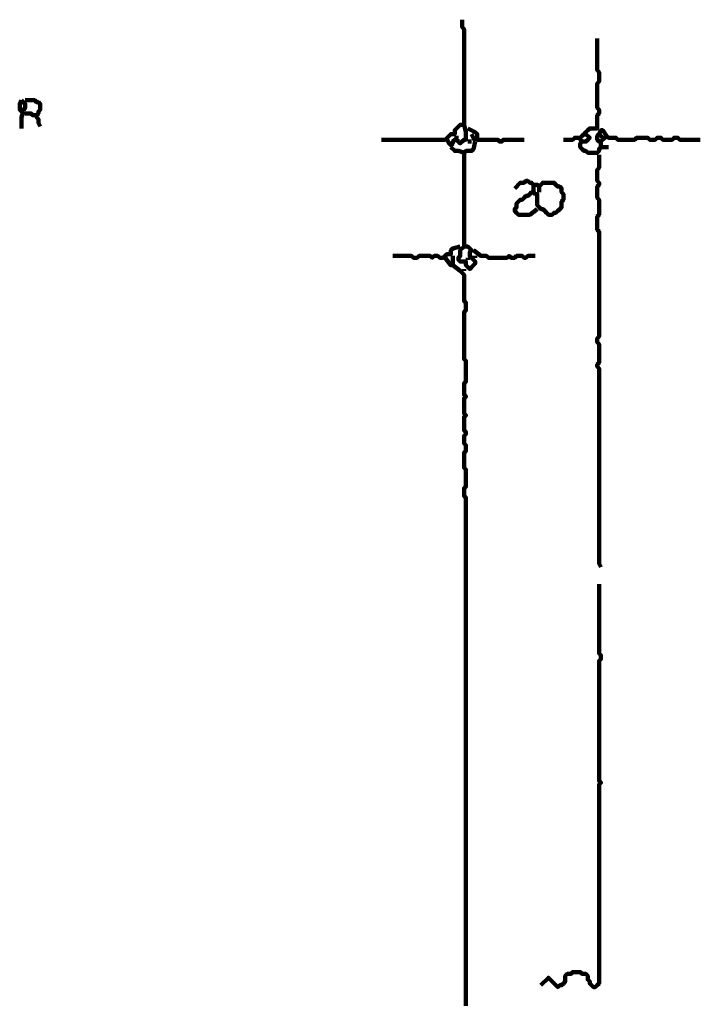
# Model space of a CAD drawing. Header units: metres. Extents: x 2413 to 4131, y 3282 to 4239.
# Tile 30 of 57: x 2934.24 to 2937.59, y 4227.8 to 4232.64. Entities that reach past the tile are written whole.
import ezdxf

# ---------------------------------------------------------------- set-up
doc = ezdxf.new("R2010")
doc.units = ezdxf.units.M
doc.layers.add('P', color=250, linetype='Continuous', lineweight=100)

msp = doc.modelspace()

# ---------------------------------------------------------------- linework, layer by layer
at = {"layer": 'P', "color": 0, "linetype": 'Continuous'}
for points in [[(2936.4173, 4232.6448), (2936.4173, 4232.6079), (2936.4265, 4232.5987), (2936.4265, 4232.5894), (2936.4265, 4232.5802), (2936.4265, 4232.571), (2936.4265, 4232.5617), (2936.4265, 4232.5525), (2936.4265, 4232.5433), (2936.4265, 4232.5341), (2936.4265, 4232.5248), (2936.4265, 4232.5156), (2936.4265, 4232.5064), (2936.4265, 4232.4971), (2936.4265, 4232.4879), (2936.4265, 4232.4787), (2936.4265, 4232.4694), (2936.4265, 4232.4602), (2936.4265, 4232.451), (2936.4265, 4232.4417), (2936.4265, 4232.4325), (2936.4265, 4232.4233), (2936.4265, 4232.4141), (2936.4265, 4232.4048), (2936.4265, 4232.3956), (2936.4265, 4232.3864), (2936.4265, 4232.3771), (2936.4265, 4232.3679), (2936.4265, 4232.3587), (2936.4265, 4232.3494), (2936.4265, 4232.3402), (2936.4265, 4232.331), (2936.4265, 4232.3217), (2936.4265, 4232.3125), (2936.4265, 4232.3033), (2936.4265, 4232.2941), (2936.4265, 4232.2848), (2936.4265, 4232.2756), (2936.4265, 4232.2664), (2936.4265, 4232.2571), (2936.4265, 4232.2479), (2936.4265, 4232.2387), (2936.4265, 4232.2294), (2936.4265, 4232.2202), (2936.4265, 4232.211), (2936.4265, 4232.2017), (2936.4265, 4232.1925), (2936.4265, 4232.1833), (2936.4265, 4232.1741), (2936.4265, 4232.1648), (2936.4265, 4232.1556), (2936.4265, 4232.1464), (2936.4265, 4232.1371), (2936.4265, 4232.1279), (2936.4173, 4232.1279), (2936.4081, 4232.1279), (2936.3988, 4232.1187), (2936.3896, 4232.1094), (2936.3804, 4232.1002), (2936.3804, 4232.091), (2936.3804, 4232.0817), (2936.3711, 4232.0817), (2936.3619, 4232.0817), (2936.3527, 4232.0725), (2936.3435, 4232.0633), (2936.3342, 4232.0541), (2936.325, 4232.0541), (2936.3158, 4232.0541), (2936.3065, 4232.0541), (2936.2973, 4232.0541), (2936.2881, 4232.0541), (2936.2788, 4232.0541), (2936.2696, 4232.0541), (2936.2604, 4232.0541), (2936.2511, 4232.0541), (2936.2419, 4232.0541), (2936.2327, 4232.0541), (2936.2235, 4232.0541), (2936.2142, 4232.0541), (2936.205, 4232.0541), (2936.1958, 4232.0541), (2936.1865, 4232.0541), (2936.1773, 4232.0541), (2936.1681, 4232.0541), (2936.1588, 4232.0541), (2936.1496, 4232.0541), (2936.1404, 4232.0541), (2936.1311, 4232.0541), (2936.1219, 4232.0541), (2936.1127, 4232.0541), (2936.1035, 4232.0541), (2936.0942, 4232.0541), (2936.085, 4232.0541), (2936.0758, 4232.0541), (2936.0665, 4232.0541), (2936.0573, 4232.0541), (2936.0204, 4232.0541)], [(2937.0819, 4232.5525), (2937.0819, 4232.5156), (2937.0819, 4232.5064), (2937.0819, 4232.4971), (2937.0819, 4232.4879), (2937.0819, 4232.4787), (2937.0819, 4232.4694), (2937.0819, 4232.4602), (2937.0819, 4232.451), (2937.0819, 4232.4417), (2937.0819, 4232.4325), (2937.0819, 4232.4233), (2937.0819, 4232.4141), (2937.0819, 4232.4048), (2937.0819, 4232.3956), (2937.0911, 4232.3864), (2937.0911, 4232.3771), (2937.0911, 4232.3679), (2937.0911, 4232.3587), (2937.0911, 4232.3494), (2937.0911, 4232.3402), (2937.0819, 4232.331), (2937.0819, 4232.3217), (2937.0819, 4232.3125), (2937.0819, 4232.3033), (2937.0819, 4232.2941), (2937.0819, 4232.2848), (2937.0819, 4232.2756), (2937.0819, 4232.2664), (2937.0819, 4232.2571), (2937.0819, 4232.2479), (2937.0819, 4232.2387), (2937.0819, 4232.2294), (2937.0819, 4232.2202), (2937.0819, 4232.211), (2937.0911, 4232.2017), (2937.0911, 4232.1925), (2937.0911, 4232.1833), (2937.0819, 4232.1741), (2937.0819, 4232.1648), (2937.0819, 4232.1556), (2937.0819, 4232.1464), (2937.0819, 4232.1371), (2937.0819, 4232.1279), (2937.0819, 4232.1187), (2937.0819, 4232.1094), (2937.0727, 4232.1094), (2937.0635, 4232.1094), (2937.0542, 4232.1094), (2937.045, 4232.1094), (2937.0358, 4232.1002), (2937.0265, 4232.091), (2937.0173, 4232.0817), (2937.0081, 4232.0725), (2936.9988, 4232.0633), (2936.9988, 4232.0541), (2937.0081, 4232.0448), (2936.9988, 4232.0356), (2936.9988, 4232.0264), (2936.9988, 4232.0171), (2937.0081, 4232.0079), (2937.0173, 4231.9987), (2937.0265, 4231.9987), (2937.0358, 4231.9894), (2937.045, 4231.9894), (2937.0542, 4231.9894), (2937.0635, 4231.9894), (2937.0727, 4231.9894), (2937.0819, 4231.9894), (2937.0911, 4231.9987), (2937.0911, 4232.0079), (2937.1004, 4232.0171), (2937.1004, 4232.0264), (2937.1004, 4232.0356), (2937.1004, 4232.0448), (2937.0911, 4232.0448), (2937.0819, 4232.0541), (2937.0819, 4232.0633), (2937.0819, 4232.0725), (2937.0911, 4232.0817), (2937.1004, 4232.0725), (2937.1096, 4232.0633), (2937.1188, 4232.0633), (2937.1281, 4232.0725), (2937.1373, 4232.0633), (2937.1465, 4232.0633), (2937.1558, 4232.0633), (2937.165, 4232.0633), (2937.1742, 4232.0633), (2937.1835, 4232.0541), (2937.1927, 4232.0541), (2937.2019, 4232.0541), (2937.2111, 4232.0541), (2937.2204, 4232.0541), (2937.2296, 4232.0541), (2937.2388, 4232.0541), (2937.2481, 4232.0541), (2937.2573, 4232.0541), (2937.2665, 4232.0541), (2937.2758, 4232.0633), (2937.285, 4232.0633), (2937.2942, 4232.0633), (2937.3035, 4232.0633), (2937.3127, 4232.0633), (2937.3219, 4232.0633), (2937.3311, 4232.0633), (2937.3404, 4232.0541), (2937.3496, 4232.0541), (2937.3588, 4232.0541), (2937.3681, 4232.0541), (2937.3773, 4232.0633), (2937.3865, 4232.0633), (2937.3958, 4232.0633), (2937.405, 4232.0541), (2937.4142, 4232.0541), (2937.4235, 4232.0541), (2937.4327, 4232.0541), (2937.4419, 4232.0541), (2937.4511, 4232.0541), (2937.4604, 4232.0633), (2937.4696, 4232.0633), (2937.4788, 4232.0633), (2937.4881, 4232.0541), (2937.4973, 4232.0541), (2937.5065, 4232.0541), (2937.5158, 4232.0541), (2937.525, 4232.0541), (2937.5342, 4232.0541), (2937.5435, 4232.0541), (2937.5527, 4232.0541), (2937.5619, 4232.0541), (2937.5711, 4232.0541), (2937.5896, 4232.0541)], [(2934.2481, 4232.2479), (2934.2573, 4232.2387), (2934.2665, 4232.2294), (2934.2665, 4232.2202), (2934.2665, 4232.211), (2934.2573, 4232.2017), (2934.2481, 4232.1925), (2934.2388, 4232.2017), (2934.2388, 4232.211), (2934.2388, 4232.2202), (2934.2388, 4232.2294), (2934.2481, 4232.2479)], [(2934.2665, 4232.2479), (2934.3035, 4232.2479), (2934.3127, 4232.2479), (2934.3219, 4232.2387), (2934.3311, 4232.2387), (2934.3404, 4232.2294), (2934.3404, 4232.2202), (2934.3404, 4232.211), (2934.3404, 4232.2017), (2934.3311, 4232.1925), (2934.3311, 4232.1833), (2934.3219, 4232.1741), (2934.3219, 4232.1648), (2934.3311, 4232.1556), (2934.3311, 4232.1464), (2934.3311, 4232.1371), (2934.3404, 4232.1187)], [(2934.2573, 4232.1925), (2934.2481, 4232.1648), (2934.2481, 4232.1556), (2934.2481, 4232.1464), (2934.2481, 4232.1094)], [(2934.2665, 4232.1833), (2934.285, 4232.1833), (2934.2942, 4232.1833), (2934.3035, 4232.1741), (2934.3219, 4232.1741)], [(2936.4265, 4232.1279), (2936.4358, 4232.091), (2936.4358, 4232.0817), (2936.4358, 4232.0725), (2936.4358, 4232.0633), (2936.4358, 4232.0541), (2936.4265, 4232.0541), (2936.4173, 4232.0448), (2936.4081, 4232.0356), (2936.3988, 4232.0448), (2936.3896, 4232.0541), (2936.3804, 4232.0541), (2936.3711, 4232.0448), (2936.3711, 4232.0356), (2936.3619, 4232.0264), (2936.3527, 4232.0356), (2936.3435, 4232.0541)], [(2936.3896, 4232.0725), (2936.3896, 4232.0541)], [(2936.445, 4232.1094), (2936.4819, 4232.091), (2936.4911, 4232.0817), (2936.4911, 4232.0725), (2936.4911, 4232.0633), (2936.4911, 4232.0541), (2936.5004, 4232.0541), (2936.5096, 4232.0541), (2936.5188, 4232.0541), (2936.5281, 4232.0541), (2936.5373, 4232.0541), (2936.5465, 4232.0541), (2936.5558, 4232.0541), (2936.565, 4232.0541), (2936.5742, 4232.0541), (2936.5835, 4232.0541), (2936.5927, 4232.0541), (2936.6019, 4232.0448), (2936.6111, 4232.0448), (2936.6204, 4232.0541), (2936.6296, 4232.0541), (2936.6388, 4232.0541), (2936.6481, 4232.0541), (2936.6573, 4232.0541), (2936.6665, 4232.0541), (2936.6758, 4232.0541), (2936.685, 4232.0541), (2936.6942, 4232.0541), (2936.7219, 4232.0541)], [(2936.4635, 4232.0817), (2936.4819, 4232.0448)], [(2936.9158, 4232.0541), (2936.9435, 4232.0541), (2936.9527, 4232.0541), (2936.9619, 4232.0541), (2936.9711, 4232.0633), (2936.9804, 4232.0633), (2936.9988, 4232.0633)], [(2937.0265, 4232.0817), (2937.045, 4232.0633), (2937.0358, 4232.0541), (2937.0265, 4232.0448), (2937.0081, 4232.0448)], [(2937.0911, 4232.0817), (2937.1004, 4232.1002), (2937.1096, 4232.1002), (2937.1281, 4232.0725)], [(2937.1188, 4232.0633), (2937.1004, 4232.0448)], [(2936.3619, 4232.0171), (2936.3804, 4231.9987), (2936.3896, 4231.9987), (2936.3988, 4231.9987), (2936.4265, 4231.9894)], [(2936.4819, 4232.0448), (2936.4727, 4232.0079), (2936.4635, 4231.9987), (2936.4542, 4231.9987), (2936.445, 4231.9987), (2936.4358, 4231.9987), (2936.4265, 4231.9894), (2936.4265, 4231.9802), (2936.4265, 4231.971), (2936.4265, 4231.9617), (2936.4265, 4231.9525), (2936.4265, 4231.9433), (2936.4265, 4231.9341), (2936.4265, 4231.9248), (2936.4265, 4231.9156), (2936.4265, 4231.9064), (2936.4265, 4231.8971), (2936.4265, 4231.8879), (2936.4265, 4231.8787), (2936.4265, 4231.8694), (2936.4265, 4231.8602), (2936.4265, 4231.851), (2936.4265, 4231.8417), (2936.4265, 4231.8325), (2936.4265, 4231.8233), (2936.4265, 4231.8141), (2936.4265, 4231.8048), (2936.4265, 4231.7956), (2936.4265, 4231.7864), (2936.4265, 4231.7771), (2936.4265, 4231.7679), (2936.4265, 4231.7587), (2936.4265, 4231.7494), (2936.4265, 4231.7402), (2936.4265, 4231.731), (2936.4265, 4231.7217), (2936.4265, 4231.7125), (2936.4265, 4231.7033), (2936.4265, 4231.6941), (2936.4265, 4231.6848), (2936.4265, 4231.6756), (2936.4265, 4231.6664), (2936.4265, 4231.6571), (2936.4265, 4231.6479), (2936.4265, 4231.6387), (2936.4265, 4231.6294), (2936.4265, 4231.6202), (2936.4265, 4231.611), (2936.4265, 4231.6017), (2936.4265, 4231.5925), (2936.4265, 4231.5833), (2936.4265, 4231.5741), (2936.4265, 4231.5648), (2936.4265, 4231.5556), (2936.4265, 4231.5464), (2936.4265, 4231.5371), (2936.4265, 4231.5279), (2936.4358, 4231.5279), (2936.445, 4231.5279), (2936.4542, 4231.5187), (2936.4635, 4231.5094), (2936.4542, 4231.5002), (2936.4542, 4231.491), (2936.4542, 4231.4817), (2936.4635, 4231.4725), (2936.4727, 4231.4633), (2936.4819, 4231.4541), (2936.4819, 4231.4448), (2936.4727, 4231.4356), (2936.4635, 4231.4264), (2936.4542, 4231.4171), (2936.445, 4231.4264), (2936.4358, 4231.4356), (2936.4358, 4231.4448), (2936.4358, 4231.4541), (2936.4265, 4231.4541), (2936.4173, 4231.4541), (2936.4081, 4231.4541), (2936.3988, 4231.4633), (2936.3988, 4231.4725), (2936.4081, 4231.4817), (2936.4081, 4231.491), (2936.4081, 4231.5002), (2936.4081, 4231.5094), (2936.4265, 4231.5279)], [(2936.445, 4232.0448), (2936.4635, 4232.0448)], [(2937.1004, 4232.0171), (2937.1373, 4232.0171)], [(2937.0911, 4231.9802), (2937.0911, 4231.9433), (2937.0911, 4231.9341), (2937.0911, 4231.9248), (2937.0911, 4231.9156), (2937.0819, 4231.9064), (2937.0819, 4231.8971), (2937.0819, 4231.8879), (2937.0819, 4231.8787), (2937.0819, 4231.8694), (2937.0819, 4231.8602), (2937.0819, 4231.851), (2937.0911, 4231.8417), (2937.0911, 4231.8325), (2937.0819, 4231.8233), (2937.0819, 4231.8141), (2937.0819, 4231.8048), (2937.0819, 4231.7956), (2937.0819, 4231.7864), (2937.0819, 4231.7771), (2937.0819, 4231.7679), (2937.0911, 4231.7587), (2937.0911, 4231.7494), (2937.0911, 4231.7402), (2937.0911, 4231.731), (2937.0911, 4231.7217), (2937.0911, 4231.7125), (2937.0911, 4231.7033), (2937.0911, 4231.6941), (2937.0911, 4231.6848), (2937.0819, 4231.6756), (2937.0819, 4231.6664), (2937.0819, 4231.6571), (2937.0819, 4231.6479), (2937.0819, 4231.6387), (2937.0819, 4231.6294), (2937.0819, 4231.6202), (2937.0819, 4231.611), (2937.0911, 4231.6017), (2937.0911, 4231.5925), (2937.0911, 4231.5833), (2937.0911, 4231.5741), (2937.0911, 4231.5648), (2937.0911, 4231.5556), (2937.0911, 4231.5464), (2937.0911, 4231.5371), (2937.0911, 4231.5279), (2937.0911, 4231.5187), (2937.0911, 4231.5094), (2937.0911, 4231.5002), (2937.0911, 4231.491), (2937.0911, 4231.4817), (2937.0911, 4231.4725), (2937.0911, 4231.4633), (2937.0911, 4231.4541), (2937.0911, 4231.4448), (2937.0911, 4231.4356), (2937.0911, 4231.4264), (2937.0911, 4231.4171), (2937.0911, 4231.4079), (2937.0911, 4231.3987), (2937.0911, 4231.3894), (2937.0911, 4231.3802), (2937.0911, 4231.371), (2937.0911, 4231.3617), (2937.0911, 4231.3525), (2937.0911, 4231.3433), (2937.0911, 4231.3341), (2937.0911, 4231.3248), (2937.0911, 4231.3156), (2937.0911, 4231.3064), (2937.0911, 4231.2971), (2937.0911, 4231.2879), (2937.0911, 4231.2787), (2937.0911, 4231.2694), (2937.0911, 4231.2602), (2937.0911, 4231.251), (2937.0911, 4231.2417), (2937.0911, 4231.2325), (2937.0911, 4231.2233), (2937.0911, 4231.2141), (2937.0911, 4231.2048), (2937.0911, 4231.1956), (2937.0911, 4231.1864), (2937.0911, 4231.1771), (2937.0911, 4231.1679), (2937.0911, 4231.1587), (2937.0911, 4231.1494), (2937.0911, 4231.1402), (2937.0911, 4231.131), (2937.0911, 4231.1217), (2937.0911, 4231.1125), (2937.0911, 4231.1033), (2937.0911, 4231.0941), (2937.0911, 4231.0848), (2937.0819, 4231.0756), (2937.0819, 4231.0664), (2937.0819, 4231.0571), (2937.0911, 4231.0479), (2937.0911, 4231.0387), (2937.0911, 4231.0294), (2937.0911, 4231.0202), (2937.0911, 4231.011), (2937.0911, 4231.0017), (2937.0911, 4230.9925), (2937.0911, 4230.9833), (2937.0911, 4230.9741), (2937.0911, 4230.9648), (2937.0911, 4230.9556), (2937.0819, 4230.9464), (2937.0819, 4230.9371), (2937.0911, 4230.9279), (2937.0911, 4230.9187), (2937.0911, 4230.9094), (2937.0911, 4230.9002), (2937.0911, 4230.891), (2937.0911, 4230.8817), (2937.0911, 4230.8725), (2937.0911, 4230.8633), (2937.0911, 4230.8541), (2937.0911, 4230.8448), (2937.0911, 4230.8356), (2937.0911, 4230.8264), (2937.0911, 4230.8171), (2937.0911, 4230.8079), (2937.0911, 4230.7987), (2937.0911, 4230.7894), (2937.0911, 4230.7802), (2937.0911, 4230.771), (2937.0911, 4230.7617), (2937.0911, 4230.7525), (2937.0911, 4230.7433), (2937.0911, 4230.7341), (2937.0911, 4230.7248), (2937.0911, 4230.7156), (2937.0911, 4230.7064), (2937.0911, 4230.6971), (2937.0911, 4230.6879), (2937.0911, 4230.6787), (2937.0911, 4230.6694), (2937.0911, 4230.6602), (2937.0911, 4230.651), (2937.0911, 4230.6417), (2937.0911, 4230.6325), (2937.0911, 4230.6233), (2937.0911, 4230.6141), (2937.0911, 4230.6048), (2937.0911, 4230.5956), (2937.0911, 4230.5864), (2937.0911, 4230.5771), (2937.0911, 4230.5679), (2937.0911, 4230.5587), (2937.0911, 4230.5494), (2937.0911, 4230.5402), (2937.0911, 4230.531), (2937.0911, 4230.5217), (2937.0911, 4230.5125), (2937.0911, 4230.5033), (2937.0911, 4230.4941), (2937.0911, 4230.4848), (2937.0911, 4230.4756), (2937.0911, 4230.4664), (2937.0911, 4230.4571), (2937.0911, 4230.4479), (2937.0911, 4230.4387), (2937.0911, 4230.4294), (2937.0911, 4230.4202), (2937.0911, 4230.411), (2937.0911, 4230.4017), (2937.0911, 4230.3925), (2937.0911, 4230.3833), (2937.0911, 4230.3741), (2937.0911, 4230.3648), (2937.0911, 4230.3556), (2937.0911, 4230.3464), (2937.0911, 4230.3371), (2937.0911, 4230.3279), (2937.0911, 4230.3187), (2937.0911, 4230.3094), (2937.0911, 4230.3002), (2937.0911, 4230.291), (2937.0911, 4230.2817), (2937.0911, 4230.2725), (2937.0911, 4230.2633), (2937.0911, 4230.2541), (2937.0911, 4230.2448), (2937.0911, 4230.2356), (2937.0911, 4230.2264), (2937.0911, 4230.2171), (2937.0911, 4230.2079), (2937.0911, 4230.1987), (2937.0911, 4230.1894), (2937.0911, 4230.1802), (2937.0911, 4230.171), (2937.0911, 4230.1617), (2937.0911, 4230.1525), (2937.0911, 4230.1433), (2937.0911, 4230.1341), (2937.0911, 4230.1248), (2937.0911, 4230.1156), (2937.0911, 4230.1064), (2937.0911, 4230.0971), (2937.0911, 4230.0879), (2937.0911, 4230.0787), (2937.0911, 4230.0694), (2937.0911, 4230.0602), (2937.0911, 4230.051), (2937.0911, 4230.0417), (2937.0911, 4230.0325), (2937.0911, 4230.0233), (2937.0911, 4230.0141), (2937.0911, 4230.0048), (2937.0911, 4229.9956), (2937.0911, 4229.9864), (2937.0911, 4229.9771), (2937.0911, 4229.9679), (2937.1004, 4229.9494)], [(2936.6758, 4231.8141), (2936.7035, 4231.8417), (2936.7127, 4231.8417), (2936.7219, 4231.8417), (2936.7311, 4231.851), (2936.7404, 4231.851), (2936.7496, 4231.8417), (2936.7588, 4231.8417), (2936.7681, 4231.8325), (2936.7773, 4231.8325), (2936.7865, 4231.8325), (2936.7958, 4231.8233), (2936.805, 4231.8325), (2936.8142, 4231.8417), (2936.8235, 4231.8417), (2936.8327, 4231.8417), (2936.8419, 4231.8417), (2936.8511, 4231.8417), (2936.8604, 4231.8417), (2936.8696, 4231.8417), (2936.8788, 4231.8325), (2936.8881, 4231.8233), (2936.8973, 4231.8233), (2936.9065, 4231.8141), (2936.9065, 4231.8048), (2936.9065, 4231.7956), (2936.9158, 4231.7864), (2936.9158, 4231.7771), (2936.9158, 4231.7679), (2936.9158, 4231.7587), (2936.9065, 4231.7494), (2936.9065, 4231.7402), (2936.9065, 4231.731), (2936.9065, 4231.7217), (2936.8973, 4231.7125), (2936.8881, 4231.7033), (2936.8788, 4231.6941), (2936.8696, 4231.6941), (2936.8604, 4231.6848), (2936.8511, 4231.6848), (2936.8419, 4231.6848), (2936.8327, 4231.6941), (2936.8235, 4231.7033), (2936.8142, 4231.7125), (2936.805, 4231.7125), (2936.7958, 4231.7217), (2936.7865, 4231.731), (2936.7865, 4231.7402), (2936.7865, 4231.7494), (2936.7865, 4231.7587), (2936.7865, 4231.7679), (2936.7865, 4231.7771), (2936.7865, 4231.7864), (2936.7773, 4231.7864), (2936.7681, 4231.7956), (2936.7588, 4231.7956), (2936.7496, 4231.7864), (2936.7404, 4231.7771), (2936.7311, 4231.7771), (2936.7219, 4231.7679), (2936.7127, 4231.7587), (2936.7035, 4231.7587), (2936.6942, 4231.7494), (2936.685, 4231.7402), (2936.685, 4231.731), (2936.685, 4231.7217), (2936.6758, 4231.7125), (2936.6758, 4231.7033), (2936.685, 4231.6941), (2936.6942, 4231.6848), (2936.7035, 4231.6848), (2936.7127, 4231.6848), (2936.7219, 4231.6848), (2936.7311, 4231.6848), (2936.7404, 4231.6848), (2936.7496, 4231.6848), (2936.7865, 4231.7125)], [(2936.7681, 4231.8325), (2936.7681, 4231.7956)], [(2936.7958, 4231.8233), (2936.7958, 4231.7956)], [(2936.0758, 4231.4817), (2936.1127, 4231.4817), (2936.1219, 4231.4817), (2936.1311, 4231.4817), (2936.1404, 4231.4817), (2936.1496, 4231.4817), (2936.1588, 4231.4817), (2936.1681, 4231.4817), (2936.1773, 4231.4725), (2936.1865, 4231.4725), (2936.1958, 4231.4725), (2936.205, 4231.4817), (2936.2142, 4231.4817), (2936.2235, 4231.4817), (2936.2327, 4231.4817), (2936.2419, 4231.4817), (2936.2511, 4231.4817), (2936.2604, 4231.4817), (2936.2696, 4231.4725), (2936.2788, 4231.4817), (2936.2881, 4231.4817), (2936.2973, 4231.4817), (2936.3065, 4231.4725), (2936.3158, 4231.4725), (2936.325, 4231.4725), (2936.3342, 4231.4817), (2936.3435, 4231.491), (2936.3527, 4231.491), (2936.3619, 4231.491), (2936.3619, 4231.5002), (2936.3619, 4231.5094), (2936.3711, 4231.5187), (2936.4081, 4231.5279)], [(2936.3711, 4231.4817), (2936.3711, 4231.4448), (2936.3711, 4231.4356), (2936.3619, 4231.4356), (2936.3342, 4231.4725)], [(2936.4727, 4231.5094), (2936.5096, 4231.4817), (2936.5188, 4231.4817), (2936.5281, 4231.4817), (2936.5373, 4231.4817), (2936.5465, 4231.4725), (2936.5558, 4231.4725), (2936.565, 4231.4725), (2936.5742, 4231.4725), (2936.5835, 4231.4725), (2936.5927, 4231.4725), (2936.6019, 4231.4725), (2936.6111, 4231.4725), (2936.6204, 4231.4725), (2936.6296, 4231.4725), (2936.6388, 4231.4725), (2936.6481, 4231.4817), (2936.6573, 4231.4725), (2936.6665, 4231.4725), (2936.6758, 4231.4725), (2936.685, 4231.4817), (2936.6942, 4231.4817), (2936.7035, 4231.4817), (2936.7127, 4231.4817), (2936.7219, 4231.4725), (2936.7311, 4231.4725), (2936.7404, 4231.4817), (2936.7496, 4231.4817), (2936.7773, 4231.4817)], [(2936.4819, 4231.4817), (2936.4819, 4231.4725)], [(2936.3711, 4231.4356), (2936.4081, 4231.4079), (2936.4173, 4231.3987), (2936.4265, 4231.3894), (2936.4265, 4231.3802), (2936.4265, 4231.371), (2936.4265, 4231.3617), (2936.4265, 4231.3525), (2936.4265, 4231.3433), (2936.4265, 4231.3341), (2936.4265, 4231.3248), (2936.4265, 4231.3156), (2936.4265, 4231.3064), (2936.4265, 4231.2971), (2936.4265, 4231.2879), (2936.4265, 4231.2787), (2936.4265, 4231.2694), (2936.4265, 4231.2602), (2936.4358, 4231.251), (2936.4358, 4231.2417), (2936.4358, 4231.2325), (2936.4358, 4231.2233), (2936.4358, 4231.2141), (2936.4265, 4231.2048), (2936.4265, 4231.1956), (2936.4265, 4231.1864), (2936.4265, 4231.1771), (2936.4265, 4231.1679), (2936.4265, 4231.1587), (2936.4265, 4231.1494), (2936.4265, 4231.1402), (2936.4265, 4231.131), (2936.4265, 4231.1217), (2936.4265, 4231.1125), (2936.4265, 4231.1033), (2936.4265, 4231.0941), (2936.4265, 4231.0848), (2936.4265, 4231.0756), (2936.4265, 4231.0664), (2936.4265, 4231.0571), (2936.4265, 4231.0479), (2936.4265, 4231.0387), (2936.4265, 4231.0294), (2936.4265, 4231.0202), (2936.4265, 4231.011), (2936.4265, 4231.0017), (2936.4265, 4230.9925), (2936.4265, 4230.9833), (2936.4265, 4230.9741), (2936.4358, 4230.9648), (2936.4358, 4230.9556), (2936.4358, 4230.9464), (2936.4358, 4230.9371), (2936.4358, 4230.9279), (2936.4358, 4230.9187), (2936.4358, 4230.9094), (2936.4358, 4230.9002), (2936.4358, 4230.891), (2936.4358, 4230.8817), (2936.4358, 4230.8725), (2936.4358, 4230.8633), (2936.4265, 4230.8541), (2936.4265, 4230.8448), (2936.4265, 4230.8356), (2936.4265, 4230.8264), (2936.4265, 4230.8171), (2936.4265, 4230.8079), (2936.4265, 4230.7987), (2936.4358, 4230.7894), (2936.4265, 4230.7802), (2936.4265, 4230.771), (2936.4265, 4230.7617), (2936.4265, 4230.7525), (2936.4265, 4230.7433), (2936.4265, 4230.7341), (2936.4265, 4230.7248), (2936.4265, 4230.7156), (2936.4265, 4230.7064), (2936.4358, 4230.6971), (2936.4265, 4230.6879), (2936.4265, 4230.6787), (2936.4265, 4230.6694), (2936.4265, 4230.6602), (2936.4265, 4230.651), (2936.4265, 4230.6417), (2936.4265, 4230.6325), (2936.4265, 4230.6233), (2936.4358, 4230.6141), (2936.4358, 4230.6048), (2936.4265, 4230.5956), (2936.4265, 4230.5864), (2936.4265, 4230.5771), (2936.4265, 4230.5679), (2936.4265, 4230.5587), (2936.4358, 4230.5494), (2936.4358, 4230.5402), (2936.4358, 4230.531), (2936.4358, 4230.5217), (2936.4265, 4230.5125), (2936.4265, 4230.5033), (2936.4265, 4230.4941), (2936.4265, 4230.4848), (2936.4265, 4230.4756), (2936.4265, 4230.4664), (2936.4265, 4230.4571), (2936.4265, 4230.4479), (2936.4265, 4230.4387), (2936.4358, 4230.4294), (2936.4358, 4230.4202), (2936.4358, 4230.411), (2936.4358, 4230.4017), (2936.4358, 4230.3925), (2936.4358, 4230.3833), (2936.4358, 4230.3741), (2936.4358, 4230.3648), (2936.4358, 4230.3556), (2936.4358, 4230.3464), (2936.4265, 4230.3371), (2936.4265, 4230.3279), (2936.4265, 4230.3187), (2936.4265, 4230.3094), (2936.4265, 4230.3002), (2936.4358, 4230.291), (2936.4358, 4230.2817), (2936.4358, 4230.2725), (2936.4358, 4230.2633), (2936.4358, 4230.2541), (2936.4358, 4230.2448), (2936.4358, 4230.2356), (2936.4358, 4230.2264), (2936.4358, 4230.2171), (2936.4358, 4230.2079), (2936.4358, 4230.1987), (2936.4358, 4230.1894), (2936.4358, 4230.1802), (2936.4358, 4230.171), (2936.4358, 4230.1617), (2936.4358, 4230.1525), (2936.4358, 4230.1433), (2936.4358, 4230.1341), (2936.4358, 4230.1248), (2936.4358, 4230.1156), (2936.4358, 4230.1064), (2936.4358, 4230.0971), (2936.4358, 4230.0879), (2936.4358, 4230.0787), (2936.4358, 4230.0694), (2936.4358, 4230.0602), (2936.4358, 4230.051), (2936.4358, 4230.0417), (2936.4358, 4230.0325), (2936.4358, 4230.0233), (2936.4358, 4230.0141), (2936.4358, 4230.0048), (2936.4358, 4229.9956), (2936.4358, 4229.9864), (2936.4358, 4229.9771), (2936.4358, 4229.9679), (2936.4358, 4229.9587), (2936.4358, 4229.9494), (2936.4358, 4229.9402), (2936.4358, 4229.931), (2936.4358, 4229.9217), (2936.4358, 4229.9125), (2936.4358, 4229.9033), (2936.4358, 4229.8941), (2936.4358, 4229.8848), (2936.4358, 4229.8756), (2936.4358, 4229.8664), (2936.4358, 4229.8571), (2936.4358, 4229.8479), (2936.4358, 4229.8387), (2936.4358, 4229.8294), (2936.4358, 4229.8202), (2936.4358, 4229.811), (2936.4358, 4229.8017), (2936.4358, 4229.7925), (2936.4358, 4229.7833), (2936.4358, 4229.7741), (2936.4358, 4229.7648), (2936.4358, 4229.7556), (2936.4358, 4229.7464), (2936.4358, 4229.7371), (2936.4358, 4229.7279), (2936.4358, 4229.7187), (2936.4358, 4229.7094), (2936.4358, 4229.7002), (2936.4358, 4229.691), (2936.4358, 4229.6817), (2936.4358, 4229.6725), (2936.4358, 4229.6633), (2936.4358, 4229.6541), (2936.4358, 4229.6448), (2936.4358, 4229.6356), (2936.4358, 4229.6264), (2936.4358, 4229.6171), (2936.4358, 4229.6079), (2936.4358, 4229.5987), (2936.4358, 4229.5894), (2936.4358, 4229.5802), (2936.4358, 4229.571), (2936.4358, 4229.5617), (2936.4358, 4229.5525), (2936.4358, 4229.5433), (2936.4358, 4229.5341), (2936.4358, 4229.5248), (2936.4358, 4229.5156), (2936.4358, 4229.5064), (2936.4358, 4229.4971), (2936.4358, 4229.4879), (2936.4358, 4229.4787), (2936.4358, 4229.4694), (2936.4358, 4229.4602), (2936.4358, 4229.451), (2936.4358, 4229.4417), (2936.4358, 4229.4325), (2936.4358, 4229.4233), (2936.4358, 4229.4141), (2936.4358, 4229.4048), (2936.4358, 4229.3956), (2936.4358, 4229.3864), (2936.4358, 4229.3771), (2936.4358, 4229.3679), (2936.4358, 4229.3587), (2936.4358, 4229.3494), (2936.4358, 4229.3402), (2936.4358, 4229.331), (2936.4358, 4229.3217), (2936.4358, 4229.3125), (2936.4358, 4229.3033), (2936.4358, 4229.2941), (2936.4358, 4229.2848), (2936.4358, 4229.2756), (2936.4358, 4229.2664), (2936.4358, 4229.2571), (2936.4358, 4229.2479), (2936.4358, 4229.2387), (2936.4358, 4229.2294), (2936.4358, 4229.2202), (2936.4358, 4229.211), (2936.4358, 4229.2017), (2936.4358, 4229.1925), (2936.4358, 4229.1833), (2936.4358, 4229.1741), (2936.4358, 4229.1648), (2936.4358, 4229.1556), (2936.4358, 4229.1464), (2936.4358, 4229.1371), (2936.4358, 4229.1279), (2936.4358, 4229.1187), (2936.4358, 4229.1094), (2936.4358, 4229.1002), (2936.4358, 4229.091), (2936.4358, 4229.0817), (2936.4358, 4229.0725), (2936.4358, 4229.0633), (2936.4358, 4229.0541), (2936.4358, 4229.0448), (2936.4358, 4229.0356), (2936.4358, 4229.0264), (2936.4358, 4229.0171), (2936.4358, 4229.0079), (2936.4358, 4228.9987), (2936.4358, 4228.9894), (2936.4358, 4228.9802), (2936.4358, 4228.971), (2936.4358, 4228.9617), (2936.4358, 4228.9525), (2936.4358, 4228.9433), (2936.4358, 4228.9341), (2936.4358, 4228.9248), (2936.4358, 4228.9156), (2936.4358, 4228.9064), (2936.4358, 4228.8971), (2936.4358, 4228.8879), (2936.4358, 4228.8787), (2936.4358, 4228.8694), (2936.4358, 4228.8602), (2936.4358, 4228.851), (2936.4358, 4228.8417), (2936.4358, 4228.8325), (2936.4358, 4228.8233), (2936.4358, 4228.8141), (2936.4358, 4228.8048), (2936.4358, 4228.7956), (2936.4358, 4228.7864), (2936.4358, 4228.7771), (2936.4358, 4228.7679), (2936.4358, 4228.7587), (2936.4358, 4228.7494), (2936.4358, 4228.7402), (2936.4358, 4228.731), (2936.4358, 4228.7217), (2936.4358, 4228.7125), (2936.4358, 4228.7033), (2936.4358, 4228.6941), (2936.4358, 4228.6848), (2936.4358, 4228.6756), (2936.4358, 4228.6664), (2936.4358, 4228.6571), (2936.4358, 4228.6479), (2936.4358, 4228.6387), (2936.4358, 4228.6294), (2936.4358, 4228.6202), (2936.4358, 4228.611), (2936.4358, 4228.6017), (2936.4358, 4228.5925), (2936.4358, 4228.5833), (2936.4358, 4228.5741), (2936.4358, 4228.5648), (2936.4358, 4228.5556), (2936.4358, 4228.5464), (2936.4358, 4228.5371), (2936.4358, 4228.5279), (2936.4358, 4228.5187), (2936.4358, 4228.5094), (2936.4358, 4228.5002), (2936.4358, 4228.491), (2936.4358, 4228.4817), (2936.4358, 4228.4725), (2936.4358, 4228.4633), (2936.4358, 4228.4541), (2936.4358, 4228.4448), (2936.4358, 4228.4356), (2936.4358, 4228.4264), (2936.4358, 4228.4171), (2936.4358, 4228.4079), (2936.4358, 4228.3987), (2936.4358, 4228.3894), (2936.4358, 4228.3802), (2936.4358, 4228.371), (2936.4358, 4228.3617), (2936.4358, 4228.3525), (2936.4358, 4228.3433), (2936.4358, 4228.3341), (2936.4358, 4228.3248), (2936.4358, 4228.3156), (2936.4358, 4228.3064), (2936.4358, 4228.2971), (2936.4358, 4228.2879), (2936.4358, 4228.2787), (2936.4358, 4228.2694), (2936.4358, 4228.2602), (2936.4358, 4228.251), (2936.4358, 4228.2417), (2936.4358, 4228.2325), (2936.4358, 4228.2233), (2936.4358, 4228.2141), (2936.4358, 4228.2048), (2936.4358, 4228.1956), (2936.4358, 4228.1864), (2936.4358, 4228.1771), (2936.4358, 4228.1679), (2936.4358, 4228.1587), (2936.4358, 4228.1494), (2936.4358, 4228.1402), (2936.4358, 4228.131), (2936.4358, 4228.1217), (2936.4358, 4228.1125), (2936.4358, 4228.1033), (2936.4358, 4228.0941), (2936.4358, 4228.0848), (2936.4358, 4228.0756), (2936.4358, 4228.0664), (2936.4358, 4228.0571), (2936.4358, 4228.0479), (2936.4358, 4228.0387), (2936.4358, 4228.0294), (2936.4358, 4228.0202), (2936.4358, 4228.011), (2936.4358, 4228.0017), (2936.4358, 4227.9925), (2936.4358, 4227.9833), (2936.4358, 4227.9741), (2936.4358, 4227.9648), (2936.4358, 4227.9556), (2936.4358, 4227.9464), (2936.4358, 4227.9371), (2936.4358, 4227.9279), (2936.4358, 4227.9187), (2936.4358, 4227.9094), (2936.4358, 4227.9002), (2936.4358, 4227.891), (2936.4358, 4227.8817), (2936.4358, 4227.8725), (2936.4358, 4227.8633), (2936.4358, 4227.8541), (2936.4358, 4227.8448), (2936.4358, 4227.8356), (2936.4358, 4227.8264), (2936.4358, 4227.8171), (2936.4358, 4227.8079), (2936.4358, 4227.7987), (2936.4358, 4227.7894)], [(2936.445, 4231.4725), (2936.445, 4231.4633)], [(2936.4265, 4231.4171), (2936.4265, 4231.4079)], [(2937.0911, 4229.8664), (2937.0911, 4229.8294), (2937.0911, 4229.8202), (2937.0911, 4229.811), (2937.0911, 4229.8017), (2937.0911, 4229.7925), (2937.0911, 4229.7833), (2937.0911, 4229.7741), (2937.0911, 4229.7648), (2937.0911, 4229.7556), (2937.0911, 4229.7464), (2937.0911, 4229.7371), (2937.0911, 4229.7279), (2937.0911, 4229.7187), (2937.0911, 4229.7094), (2937.0911, 4229.7002), (2937.0911, 4229.691), (2937.0911, 4229.6817), (2937.0911, 4229.6725), (2937.0911, 4229.6633), (2937.0911, 4229.6541), (2937.0911, 4229.6448), (2937.0911, 4229.6356), (2937.0911, 4229.6264), (2937.0911, 4229.6171), (2937.0911, 4229.6079), (2937.0911, 4229.5987), (2937.0911, 4229.5894), (2937.0911, 4229.5802), (2937.0911, 4229.571), (2937.0911, 4229.5617), (2937.0911, 4229.5525), (2937.0911, 4229.5433), (2937.0911, 4229.5341), (2937.0911, 4229.5248), (2937.1004, 4229.5156), (2937.1004, 4229.5064), (2937.1004, 4229.4971), (2937.0911, 4229.4879), (2937.0911, 4229.4787), (2937.0911, 4229.4694), (2937.0911, 4229.4602), (2937.0911, 4229.451), (2937.0911, 4229.4417), (2937.0911, 4229.4325), (2937.0911, 4229.4233), (2937.0911, 4229.4141), (2937.0911, 4229.4048), (2937.0911, 4229.3956), (2937.0911, 4229.3864), (2937.0911, 4229.3771), (2937.0911, 4229.3679), (2937.0911, 4229.3587), (2937.0911, 4229.3494), (2937.0911, 4229.3402), (2937.0911, 4229.331), (2937.0911, 4229.3217), (2937.0911, 4229.3125), (2937.0911, 4229.3033), (2937.0911, 4229.2941), (2937.0911, 4229.2848), (2937.0911, 4229.2756), (2937.0911, 4229.2664), (2937.0911, 4229.2571), (2937.0911, 4229.2479), (2937.0911, 4229.2387), (2937.0911, 4229.2294), (2937.0911, 4229.2202), (2937.0911, 4229.211), (2937.0911, 4229.2017), (2937.0911, 4229.1925), (2937.0911, 4229.1833), (2937.0911, 4229.1741), (2937.0911, 4229.1648), (2937.0911, 4229.1556), (2937.0911, 4229.1464), (2937.0911, 4229.1371), (2937.0911, 4229.1279), (2937.0911, 4229.1187), (2937.0911, 4229.1094), (2937.0911, 4229.1002), (2937.0911, 4229.091), (2937.0911, 4229.0817), (2937.0911, 4229.0725), (2937.0911, 4229.0633), (2937.0911, 4229.0541), (2937.0911, 4229.0448), (2937.0911, 4229.0356), (2937.0911, 4229.0264), (2937.0911, 4229.0171), (2937.0911, 4229.0079), (2937.0911, 4228.9987), (2937.0911, 4228.9894), (2937.0911, 4228.9802), (2937.0911, 4228.971), (2937.0911, 4228.9617), (2937.0911, 4228.9525), (2937.0911, 4228.9433), (2937.0911, 4228.9341), (2937.0911, 4228.9248), (2937.0911, 4228.9156), (2937.0911, 4228.9064), (2937.0911, 4228.8971), (2937.1004, 4228.8879), (2937.0911, 4228.8787), (2937.0911, 4228.8694), (2937.0911, 4228.8602), (2937.0911, 4228.851), (2937.0911, 4228.8417), (2937.0911, 4228.8325), (2937.0911, 4228.8233), (2937.0911, 4228.8141), (2937.0911, 4228.8048), (2937.0911, 4228.7956), (2937.0911, 4228.7864), (2937.0911, 4228.7771), (2937.0911, 4228.7679), (2937.0911, 4228.7587), (2937.0911, 4228.7494), (2937.0911, 4228.7402), (2937.0911, 4228.731), (2937.0911, 4228.7217), (2937.0911, 4228.7125), (2937.0911, 4228.7033), (2937.0911, 4228.6941), (2937.0911, 4228.6848), (2937.0911, 4228.6756), (2937.0911, 4228.6664), (2937.0911, 4228.6571), (2937.0911, 4228.6479), (2937.0911, 4228.6387), (2937.0911, 4228.6294), (2937.0911, 4228.6202), (2937.0911, 4228.611), (2937.0911, 4228.6017), (2937.0911, 4228.5925), (2937.0911, 4228.5833), (2937.0911, 4228.5741), (2937.0911, 4228.5648), (2937.0911, 4228.5556), (2937.0911, 4228.5464), (2937.0911, 4228.5371), (2937.0911, 4228.5279), (2937.0911, 4228.5187), (2937.0911, 4228.5094), (2937.0911, 4228.5002), (2937.0911, 4228.491), (2937.0911, 4228.4817), (2937.0911, 4228.4725), (2937.0911, 4228.4633), (2937.0911, 4228.4541), (2937.0911, 4228.4448), (2937.0911, 4228.4356), (2937.0911, 4228.4264), (2937.0911, 4228.4171), (2937.0911, 4228.4079), (2937.0911, 4228.3987), (2937.0911, 4228.3894), (2937.0911, 4228.3802), (2937.0911, 4228.371), (2937.0911, 4228.3617), (2937.0911, 4228.3525), (2937.0911, 4228.3433), (2937.0911, 4228.3341), (2937.0911, 4228.3248), (2937.0911, 4228.3156), (2937.0911, 4228.3064), (2937.0911, 4228.2971), (2937.0911, 4228.2879), (2937.0911, 4228.2787), (2937.0911, 4228.2694), (2937.0911, 4228.2602), (2937.0911, 4228.251), (2937.0911, 4228.2417), (2937.0911, 4228.2325), (2937.0911, 4228.2233), (2937.0911, 4228.2141), (2937.0911, 4228.2048), (2937.0911, 4228.1956), (2937.0911, 4228.1864), (2937.0911, 4228.1771), (2937.0911, 4228.1679), (2937.0911, 4228.1587), (2937.0911, 4228.1494), (2937.0911, 4228.1402), (2937.0911, 4228.131), (2937.0911, 4228.1217), (2937.0911, 4228.1125), (2937.0911, 4228.1033), (2937.0911, 4228.0941), (2937.0911, 4228.0848), (2937.0911, 4228.0756), (2937.0911, 4228.0664), (2937.0911, 4228.0571), (2937.0911, 4228.0479), (2937.0911, 4228.0387), (2937.0911, 4228.0294), (2937.0911, 4228.0202), (2937.0911, 4228.011), (2937.0911, 4228.0017), (2937.0911, 4227.9925), (2937.0911, 4227.9833), (2937.0911, 4227.9741), (2937.0911, 4227.9648), (2937.0911, 4227.9556), (2937.0911, 4227.9464), (2937.0911, 4227.9371), (2937.0911, 4227.9279), (2937.0911, 4227.9187), (2937.0911, 4227.9094), (2937.0911, 4227.9002), (2937.0819, 4227.891), (2937.0727, 4227.8817), (2937.0635, 4227.8817), (2937.0542, 4227.891), (2937.045, 4227.9002), (2937.045, 4227.9094), (2937.0358, 4227.9187), (2937.0358, 4227.9279), (2937.0358, 4227.9371), (2937.0265, 4227.9464), (2937.0173, 4227.9464), (2937.0081, 4227.9464), (2936.9988, 4227.9556), (2936.9896, 4227.9556), (2936.9804, 4227.9556), (2936.9711, 4227.9556), (2936.9619, 4227.9556), (2936.9527, 4227.9464), (2936.9435, 4227.9464), (2936.9342, 4227.9464), (2936.925, 4227.9371), (2936.925, 4227.9279), (2936.925, 4227.9187), (2936.925, 4227.9094), (2936.9158, 4227.9002), (2936.9065, 4227.891), (2936.8973, 4227.891), (2936.8881, 4227.8817), (2936.8788, 4227.891), (2936.8696, 4227.9002), (2936.8604, 4227.9094), (2936.8511, 4227.9187), (2936.8419, 4227.9279), (2936.805, 4227.891)]]:
    msp.add_lwpolyline(points, dxfattribs=at)

doc.saveas('drawing.dxf')
